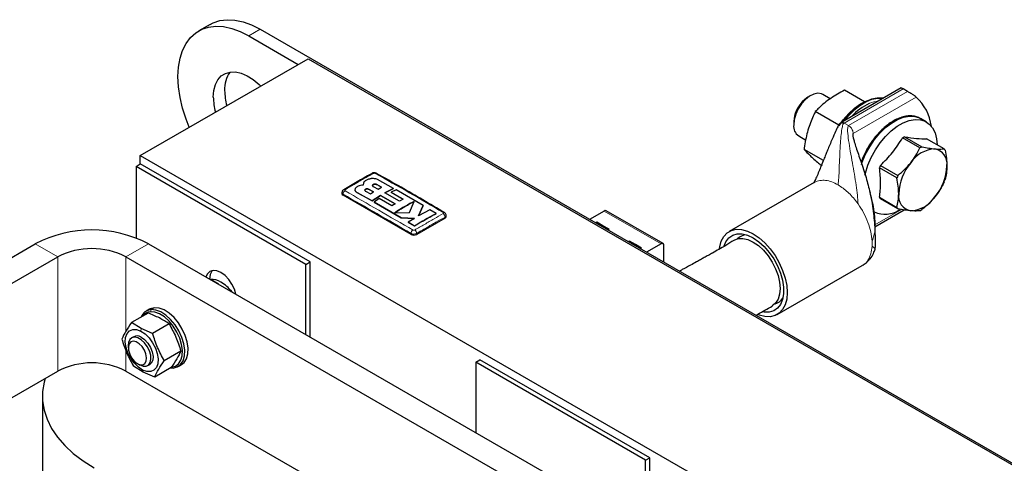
# Model space of a CAD drawing. Header units: millimetres. Extents: x 5 to 418, y 2 to 292.
# Tile 21 of 23: x 322 to 371, y 118 to 141. Entities that reach past the tile are written whole.
import ezdxf

# ---------------------------------------------------------------- set-up
doc = ezdxf.new("R2010")
doc.units = ezdxf.units.MM

msp = doc.modelspace()

# ---------------------------------------------------------------- linework, layer by layer
at = {"color": 7, "linetype": 'Continuous', "lineweight": 25}
for p, q in [((331.7197, 140.2901), (331.1541, 139.9635)), ((333.6539, 139.716), (336.1286, 138.2873)), ((334.2195, 140.0425), (383.0099, 111.8764)), ((328.2374, 133.7318), (336.6237, 138.5731)), ((336.6237, 138.5731), (379.0501, 114.0809)), ((362.7078, 136.5691), (362.3316, 136.7863)), ((366.2541, 137.1112), (363.2404, 135.3714)), ((364.4127, 136.4158), (363.4181, 136.9899)), ((366.5758, 136.9275), (366.3496, 137.0581)), ((361.7315, 136.7268), (361.5901, 136.6451)), ((363.1371, 135.2469), (361.9612, 135.9258)), ((360.8831, 135.4204), (360.8831, 135.2572)), ((367.5075, 135.4148), (367.2247, 135.5781)), ((361.1317, 134.7077), (361.4873, 134.5024)), ((367.191, 134.1079), (366.3215, 134.6098)), ((366.4208, 134.6671), (367.2903, 134.1652)), ((368.393, 134.0666), (367.5236, 134.5685)), ((362.3634, 133.4771), (361.4, 134.0333)), ((328.2374, 133.7318), (370.6638, 109.2396)), ((328.2374, 133.3072), (328.2374, 133.7318)), ((328.0253, 133.1848), (328.2374, 133.3072)), ((336.5106, 128.2863), (328.0253, 133.1848)), ((328.0253, 133.1848), (328.0253, 129.6081)), ((336.7227, 128.4088), (328.2374, 133.3072)), ((366.0385, 132.608), (365.1691, 133.1099)), ((365.2188, 133.2379), (366.0882, 132.736)), ((339.3839, 132.3529), (339.3647, 132.2542)), ((340.8946, 132.0846), (340.0917, 132.5257)), ((361.9035, 132.3801), (357.6609, 129.9309)), ((361.9067, 132.3751), (361.886, 132.36)), ((338.3117, 131.8762), (338.3117, 131.8255)), ((338.9628, 132.0189), (338.9628, 132.0157)), ((339.0698, 131.8733), (339.8179, 131.4607)), ((339.8179, 131.4574), (339.0698, 131.8701)), ((339.3627, 132.2775), (339.3627, 132.2742)), ((339.3647, 132.2509), (339.3692, 132.2738)), ((339.4843, 131.9516), (339.7305, 131.8206)), ((339.8883, 131.918), (339.6421, 132.0477)), ((339.6421, 132.0444), (339.8883, 131.9147)), ((339.7305, 131.8206), (339.8883, 131.918)), ((339.868, 132.1788), (340.1143, 132.0493)), ((340.2946, 132.1472), (340.0484, 132.278)), ((340.0484, 132.2747), (340.2946, 132.1439)), ((340.1143, 132.0493), (340.2946, 132.1472)), ((340.4592, 131.8634), (340.8946, 132.0846)), ((340.8946, 132.0813), (340.4592, 131.8601)), ((341.1915, 131.448), (340.4592, 131.8634)), ((341.0183, 132.0151), (340.7632, 131.8913)), ((340.7632, 131.8913), (341.3718, 131.5436)), ((340.7632, 131.8913), (340.7632, 131.888)), ((341.3718, 131.5403), (340.7632, 131.888)), ((340.8946, 132.0846), (340.8946, 132.0813)), ((342.3619, 131.2292), (341.0183, 132.0151)), ((341.7644, 129.7845), (338.3703, 131.7439)), ((339.8179, 131.4607), (340.2365, 131.7338)), ((340.2365, 131.7306), (339.8179, 131.4574)), ((339.8179, 131.4607), (339.8179, 131.4574)), ((340.1717, 131.5773), (339.9162, 131.4054)), ((339.9162, 131.4054), (341.2735, 130.6129)), ((339.9162, 131.4054), (339.9162, 131.4021)), ((341.2735, 130.6096), (339.9162, 131.4021)), ((340.8059, 131.2152), (340.1717, 131.5773)), ((340.2365, 131.7338), (340.969, 131.3182)), ((340.2365, 131.7338), (340.2365, 131.7306)), ((340.969, 131.3149), (340.2365, 131.7306)), ((341.3718, 131.5436), (341.1915, 131.448)), ((341.6888, 130.878), (341.9275, 131.4344)), ((365.1691, 131.6395), (366.0385, 131.1376)), ((366.0882, 131.0669), (365.2188, 131.5688)), ((340.969, 131.3182), (340.8059, 131.2152)), ((340.9362, 130.858), (341.6888, 130.878)), ((342.1416, 130.7128), (342.3619, 131.2292)), ((342.3619, 131.226), (342.1416, 130.7095)), ((342.7043, 131.0208), (342.1416, 130.7128)), ((342.3619, 131.2292), (342.3619, 131.226)), ((343.0152, 130.8296), (342.7043, 131.0208)), ((351.4164, 130.9555), (350.6884, 130.5353)), ((354.3589, 129.3244), (351.5164, 130.9654)), ((364.9418, 130.1602), (366.4094, 131.0074)), ((341.2735, 130.6129), (341.9291, 130.5865)), ((341.2735, 130.6129), (341.2735, 130.6096)), ((341.9291, 130.5833), (341.2735, 130.6096)), ((341.9291, 130.5865), (341.6275, 130.3981)), ((341.6275, 130.3981), (341.9385, 130.2074)), ((341.6275, 130.3981), (341.6275, 130.3948)), ((341.9385, 130.2041), (341.6275, 130.3948)), ((343.4614, 130.6009), (342.0472, 129.7845)), ((343.0152, 130.8296), (343.0152, 130.8263)), ((343.52, 130.6825), (343.52, 130.7333)), ((351.0487, 130.3922), (350.9968, 130.3622)), ((351.3527, 130.2167), (351.0487, 130.3922)), ((351.0487, 130.3273), (351.0487, 130.3922)), ((341.9385, 130.2074), (341.9385, 130.2041)), ((351.6568, 130.0411), (351.3527, 130.2167)), ((351.6049, 130.0112), (351.6568, 130.0411)), ((352.675, 129.4533), (352.6231, 129.4234)), ((352.9791, 129.2778), (352.675, 129.4533)), ((352.675, 129.3884), (352.675, 129.4533)), ((320.1623, 127.6819), (322.9907, 129.3147)), ((328.6475, 129.3147), (366.5485, 107.435)), ((353.2831, 129.1023), (352.9791, 129.2778)), ((353.2312, 129.0723), (353.2831, 129.1023)), ((354.259, 129.3145), (353.531, 128.8943)), ((354.4004, 128.3924), (354.4004, 129.2329)), ((321.2936, 127.0288), (324.1221, 128.6616)), ((327.5162, 128.6616), (365.4171, 106.7819)), ((336.5106, 128.2863), (336.7227, 128.4088)), ((336.7227, 124.653), (336.7227, 128.4088)), ((336.5106, 124.7755), (336.5106, 128.2863)), ((360.0607, 125.7738), (364.3033, 128.223)), ((364.2977, 128.2335), (364.3237, 128.2458)), ((328.6961, 126.0464), (328.5264, 125.9484)), ((328.6226, 125.8537), (327.7902, 125.3732)), ((328.2819, 125.0805), (327.7902, 125.3732)), ((328.8499, 124.8317), (328.2819, 125.0805)), ((329.6823, 125.3123), (328.8499, 124.8317)), ((327.9082, 124.6678), (327.8045, 124.6079)), ((327.6388, 124.2417), (327.6388, 124.1164)), ((330.2649, 123.9514), (329.4325, 123.4708)), ((344.9959, 123.3879), (345.208, 123.5103)), ((353.6933, 118.6119), (345.208, 123.5103)), ((328.3874, 122.9), (327.8957, 123.1928)), ((328.0959, 123.3245), (328.2044, 123.2619)), ((328.6044, 123.2223), (328.7081, 123.2821)), ((329.7878, 123.1319), (328.9554, 122.6513)), ((329.7452, 123.1073), (329.8804, 123.1038)), ((330.1263, 123.1771), (330.296, 123.275)), ((353.4811, 118.4894), (344.9959, 123.3879)), ((344.9959, 123.3879), (344.9959, 119.877)), ((321.2936, 121.313), (324.1221, 122.9458)), ((327.5162, 122.9458), (362.1957, 102.9257)), ((328.9554, 122.6513), (328.3874, 122.9)), ((323.3477, 121.7004), (323.3477, 92.2886)), ((353.4811, 118.4894), (353.6933, 118.6119)), ((353.6933, 114.8561), (353.6933, 118.6119)), ((353.4811, 114.9786), (353.4811, 118.4894))]:
    msp.add_line(p, q, dxfattribs=at)
at = {"color": 7, "linetype": 'Continuous', "lineweight": 18}
for p, q in [((334.2195, 140.0425), (333.6539, 139.716)), ((363.4004, 135.3556), (366.3496, 137.0581)), ((366.5758, 136.9275), (363.6267, 135.225)), ((363.853, 134.8331), (367.0056, 136.653)), ((363.4004, 135.3556), (363.6267, 135.225)), ((363.6267, 135.225), (363.7021, 135.1665)), ((363.853, 134.8331), (363.853, 134.6293)), ((339.0698, 131.8733), (339.0698, 131.8701)), ((339.6421, 132.0477), (339.6421, 132.0444)), ((340.0484, 132.278), (340.0484, 132.2747)), ((338.3703, 131.7439), (338.3703, 131.7948)), ((364.1009, 131.3111), (364.0246, 131.4157)), ((351.4164, 130.9555), (354.259, 129.3145)), ((366.2675, 131.0337), (364.9325, 130.263)), ((343.4614, 130.6009), (343.4614, 130.6518)), ((350.9968, 130.3572), (350.9968, 130.3622)), ((351.3527, 130.1517), (351.3527, 130.2167)), ((341.7644, 129.7845), (341.7644, 129.8354)), ((342.0472, 129.7845), (342.0472, 129.8354)), ((352.6231, 129.4184), (352.6231, 129.4234)), ((324.1221, 128.6616), (322.9907, 129.3147)), ((328.6475, 129.3147), (327.5162, 128.6616)), ((352.9791, 129.2129), (352.9791, 129.2778)), ((324.1221, 122.9458), (324.1221, 128.6616)), ((327.5162, 124.9456), (327.5162, 128.6616)), ((328.7434, 125.9161), (328.7723, 126.0217)), ((328.942, 126.1197), (328.7723, 126.0217)), ((328.2611, 124.9477), (328.2819, 125.0805)), ((327.5162, 122.9458), (327.5162, 123.9902)), ((328.3552, 123.0021), (328.3874, 122.9)), ((329.7962, 123.1441), (329.8804, 123.1038))]:
    msp.add_line(p, q, dxfattribs=at)
at = {"color": 7, "linetype": 'Continuous', "lineweight": 25, "flags": 128}
for points in [[(331.7197, 140.2901), (331.8751, 140.3692), (332.2111, 140.4792), (332.5765, 140.5234), (332.9658, 140.501), (333.3734, 140.4123), (333.7934, 140.2588), (334.2195, 140.0425)], [(330.68, 135.1419), (330.5233, 135.5432), (330.3481, 136.0939), (330.2211, 136.6379), (330.1441, 137.1673), (330.1183, 137.6743), (330.1441, 138.1515), (330.2211, 138.592), (330.3481, 138.9894), (330.5233, 139.3378), (330.7442, 139.6322), (331.0075, 139.8683), (331.3094, 140.0426), (331.6454, 140.1527), (332.0108, 140.1968), (332.4001, 140.1744), (332.8078, 140.0858), (333.2277, 139.9322), (333.6539, 139.716)], [(331.8861, 136.6538), (331.9115, 136.9841), (331.9871, 137.2755), (332.1106, 137.5197), (332.2785, 137.7097), (332.4859, 137.8399), (332.727, 137.9066), (332.9947, 137.9079), (333.2814, 137.8438), (333.5788, 137.7161), (333.8784, 137.5284), (334.1715, 137.2863), (334.2551, 137.2058)], [(362.3316, 136.7863), (362.2725, 136.8142), (362.0929, 136.8422), (361.8907, 136.8013), (361.6784, 136.6942), (361.4694, 136.5275), (361.277, 136.3118), (361.1131, 136.0607), (360.9881, 135.7898), (360.9098, 135.5162), (360.8831, 135.2572)], [(363.148, 135.2214), (363.3589, 135.5148), (363.6324, 135.8282), (363.9248, 136.0968), (364.2276, 136.3129), (364.5321, 136.4703), (364.8295, 136.5645), (364.8866, 136.5753)], [(365.3563, 136.5929), (365.3227, 136.5983), (365.0526, 136.6025), (364.7633, 136.5422), (364.4628, 136.419), (364.1593, 136.2362), (363.8609, 135.9988), (363.5759, 135.7133), (363.3448, 135.4317)], [(363.3179, 135.3954), (363.3121, 135.3875), (363.2737, 135.3342)], [(364.2643, 133.2791), (364.3079, 133.4034), (364.474, 133.7928), (364.6796, 134.1695), (364.9192, 134.5232), (365.1863, 134.8442), (365.4735, 135.1239), (365.773, 135.3545), (366.0766, 135.5298), (366.3761, 135.6449), (366.6633, 135.6969), (366.9304, 135.6842), (367.17, 135.6071), (367.2247, 135.5781)], [(364.4445, 132.7469), (364.4688, 132.8486), (364.5907, 133.2401), (364.7568, 133.6295), (364.9625, 134.0062), (365.2021, 134.3599), (365.4691, 134.6809), (365.7563, 134.9606), (366.0558, 135.1912), (366.3595, 135.3665), (366.659, 135.4817), (366.9461, 135.5336), (367.2132, 135.5209), (367.4528, 135.4438), (367.6585, 135.3046), (367.8245, 135.1069), (367.9465, 134.8562), (368.021, 134.5594), (368.0457, 134.2671)], [(350.9968, 130.3622), (350.9939, 130.3607), (350.9921, 130.3599)], [(351.6009, 130.0085), (351.6022, 130.0095), (351.6049, 130.0112)], [(357.1774, 129.0719), (357.1895, 129.1574), (357.2661, 129.4432), (357.3911, 129.6806), (357.5608, 129.8625), (357.77, 129.9833), (358.0123, 130.0393), (358.2804, 130.0289), (358.5661, 129.9524), (358.8608, 129.812)], [(352.6231, 129.4234), (352.6202, 129.4218), (352.6185, 129.4211)], [(357.4076, 129.2069), (357.4999, 129.4205), (357.6476, 129.6107), (357.8366, 129.741), (358.0605, 129.807), (358.3116, 129.8064), (358.5815, 129.7393), (358.8608, 129.6079)], [(357.8932, 129.4872), (357.9108, 129.4978), (358.1144, 129.5732), (358.3467, 129.5825), (358.5987, 129.5253), (358.8608, 129.4038), (359.1229, 129.2226), (359.3749, 128.9889), (359.6072, 128.7114), (359.8108, 128.4009), (359.9779, 128.0694), (360.102, 127.7295), (360.1785, 127.3943), (360.2043, 127.0768), (360.1785, 126.789), (360.102, 126.5421), (359.9779, 126.3455), (359.8108, 126.2069), (359.8039, 126.2029)], [(358.8608, 129.812), (359.1555, 129.6121), (359.4412, 129.3588), (359.7093, 129.0596), (359.9516, 128.7238), (360.1608, 128.3615), (360.3305, 127.9838), (360.4555, 127.602), (360.5321, 127.2278), (360.5579, 126.8727), (360.5321, 126.5472), (360.4555, 126.2615), (360.3305, 126.0241), (360.1608, 125.8422), (359.9516, 125.7214), (359.7093, 125.6653), (359.4412, 125.6758), (359.1555, 125.7523), (359.1, 125.7741)], [(358.8608, 129.6079), (359.1402, 129.4167), (359.41, 129.1723), (359.6611, 128.8829), (359.885, 128.5585), (360.074, 128.2099), (360.2217, 127.8492), (360.323, 127.4886), (360.3746, 127.1404), (360.3746, 126.8165), (360.323, 126.5278), (360.2217, 126.2842), (360.074, 126.094), (359.885, 125.9637), (359.6611, 125.8977), (359.41, 125.8983), (359.335, 125.9106)], [(353.2272, 129.0696), (353.2286, 129.0706), (353.2312, 129.0723)], [(333.0162, 126.7928), (332.9415, 127.0397), (332.8179, 127.2971), (332.6568, 127.5328), (332.4692, 127.7308), (332.2679, 127.8776), (332.0666, 127.9632), (331.879, 127.9818), (331.7179, 127.9321), (331.5943, 127.8174), (331.5197, 127.6567)], [(332.7431, 126.9895), (332.8054, 126.9205), (332.8154, 126.9087)], [(328.942, 126.1197), (328.7364, 126.0674), (328.6961, 126.0464)], [(329.8804, 123.1038), (330.086, 123.1561), (330.2536, 123.2788), (330.3746, 123.466), (330.443, 123.7082), (330.4555, 123.9932), (330.4113, 124.3067), (330.3128, 124.6331), (330.1648, 124.956), (329.9747, 125.2592), (329.7521, 125.5274), (329.5082, 125.7473), (329.2552, 125.9077), (329.0057, 126.0008), (328.7723, 126.0217)], [(330.296, 123.275), (330.4233, 123.3768), (330.5443, 123.564), (330.6127, 123.8061), (330.6252, 124.0911), (330.581, 124.4047), (330.4825, 124.7311), (330.3345, 125.054), (330.1444, 125.3571), (329.9218, 125.6254), (329.6779, 125.8452), (329.4249, 126.0057), (329.1754, 126.0987), (328.942, 126.1197)], [(329.7962, 123.1441), (329.9915, 123.1937), (330.1506, 123.3104), (330.2656, 123.4882), (330.3306, 123.7182), (330.3425, 123.989), (330.3005, 124.2869), (330.2069, 124.597), (330.0663, 124.9037), (329.8857, 125.1917), (329.6743, 125.4465), (329.4425, 125.6554), (329.2021, 125.8078), (328.9651, 125.8962), (328.7434, 125.9161)], [(328.3552, 123.0021), (328.1416, 123.1436), (327.9394, 123.3417), (327.7624, 123.5829), (327.6225, 123.8509), (327.5293, 124.1273), (327.4892, 124.3933), (327.505, 124.6308), (327.5754, 124.8237), (327.6958, 124.9587), (327.8579, 125.0266), (328.0507, 125.0229), (328.2611, 124.9477)], [(328.3725, 123.1943), (328.5243, 123.1916), (328.6476, 123.2532), (328.7315, 123.3736), (328.7687, 123.5421), (328.7557, 123.7438), (328.6937, 123.9606), (328.5882, 124.1735), (328.4487, 124.3633), (328.2874, 124.5134), (328.1188, 124.6102), (327.9578, 124.6454), (327.8187, 124.6156), (327.7139, 124.5236), (327.6527, 124.3775), (327.6388, 124.2417)], [(328.2611, 124.9477), (328.4746, 124.8063), (328.6768, 124.6082), (328.8539, 124.367), (328.9938, 124.099), (329.0869, 123.8226), (329.127, 123.5566), (329.1113, 123.319), (329.0408, 123.1262), (328.9205, 122.9912), (328.7583, 122.9233), (328.5655, 122.927), (328.3552, 123.0021)], [(328.2757, 124.6458), (328.4518, 124.5238), (328.6138, 124.3481), (328.7459, 124.1358), (328.8352, 123.9078), (328.8729, 123.6864), (328.8553, 123.4932), (328.7841, 123.3472), (328.7081, 123.2821)], [(328.2318, 123.2699), (328.3662, 123.2706), (328.4713, 123.3343), (328.5358, 123.4542), (328.5526, 123.6172), (328.5199, 123.8057), (328.4413, 123.9993), (328.3252, 124.177), (328.1843, 124.3195), (328.0339, 124.4114), (327.8902, 124.4428), (327.7688, 124.4101), (327.6828, 124.3171), (327.6416, 124.1737), (327.6497, 123.9955), (327.7061, 123.8018), (327.8048, 123.6136), (327.935, 123.4512), (328.0827, 123.3324), (328.2318, 123.2699)], [(328.2044, 123.2619), (328.2058, 123.2611), (328.3725, 123.1943)], [(323.479, 122.5746), (323.4321, 122.4022), (323.3571, 121.935), (323.3571, 121.4658), (323.4321, 120.9985), (323.5815, 120.5373), (323.8039, 120.086), (324.0975, 119.6484), (324.4598, 119.2284), (324.8877, 118.8294), (325.3776, 118.455), (325.9252, 118.1082)]]:
    msp.add_lwpolyline(points, dxfattribs=at)
at = {"color": 7, "linetype": 'Continuous', "lineweight": 18, "flags": 128}
msp.add_lwpolyline([(363.4109, 135.4698), (363.6016, 135.6985), (363.8866, 135.984), (364.1849, 136.2214), (364.4885, 136.4042), (364.789, 136.5274), (365.0783, 136.5877), (365.3416, 136.5844)], dxfattribs=at)
at = {"color": 7, "linetype": 'Continuous', "lineweight": 25}
for centre, radius, start, end in [((333.8954, 137.0643), 1.4461, 144.42709, 183.32746), ((335.5141, 137.0228), 3.0626, 180.79449, 195.08958), ((334.9484, 136.6962), 3.0626, 180.79449, 195.08958), ((362.3929, 135.3653), 1.5107, 122.09716, 177.90822), ((365.8966, 133.7158), 2.891, 115.34853, 137.19107), ((365.3947, 134.8955), 2.384, 7.26876, 47.49266), ((361.4565, 135.1857), 0.5778, 172.89125, 235.79657), ((367.2772, 133.0689), 1.8132, 118.18528, 121.80934), ((368.0258, 132.5142), 1.5517, 93.42954, 146.56509), ((368.1467, 132.567), 1.8132, 118.18528, 121.80934), ((367.7961, 133.3282), 0.7476, 350.74812, 79.45322), ((367.7849, 133.5864), 0.7748, 31.90636, 38.29498), ((368.7364, 131.6999), 2.6093, 140.22793, 177.36071), ((368.0931, 132.0491), 3.1105, 157.52994, 160.0587), ((365.9275, 133.3281), 2.6093, 320.22793, 357.36071), ((368.9625, 131.5472), 3.1105, 157.52994, 160.0587), ((365.5187, 133.5863), 3.1105, 337.52994, 340.0587), ((338.427, 131.9589), 0.0689, 55.20224, 114.88886), ((338.4118, 131.8355), 0.1006, 185.6948, 245.62534), ((365.8269, 132.049), 0.7748, 211.90636, 218.29498), ((366.8677, 131.6999), 0.7476, 170.74812, 259.45322), ((366.6381, 132.5138), 1.5517, 273.42954, 326.56509), ((343.4047, 130.816), 0.0689, 65.10638, 124.80255), ((351.475, 130.8737), 0.1006, 65.69288, 125.61758), ((365.4435, 132.0937), 1.2981, 245.62217, 304.39165), ((366.6963, 131.5471), 0.7748, 211.90636, 218.29498), ((366.3345, 132.5665), 1.8132, 298.18528, 301.80934), ((343.4199, 130.6925), 0.1006, 294.37466, 354.3052), ((325.8191, 123.8833), 6.1237, 62.49143, 117.50857), ((341.9058, 130.0574), 0.3074, 242.60967, 297.39033), ((358.5481, 129.102), 0.6608, 92.98278, 135.55487), ((325.8191, 125.4043), 3.6729, 62.48054, 117.51946), ((354.3142, 129.2469), 0.0873, 350.78596, 129.20329), ((332.308, 127.5952), 0.6074, 141.24392, 184.18197), ((331.8248, 126.7317), 0.8053, 56.61076, 96.35486), ((331.2481, 126.1127), 1.4869, 52.72885, 67.87449), ((331.2814, 125.7904), 1.8913, 36.5753, 58.55888), ((359.7866, 126.9566), 0.6608, 284.44026, 327.01134), ((328.8209, 125.4369), 0.5868, 94.75102, 158.35742), ((328.7742, 125.3889), 0.5281, 93.34406, 145.05848), ((328.073, 124.3392), 0.3675, 56.52734, 116.63833), ((325.8191, 119.6885), 3.6729, 62.48054, 117.51946)]:
    msp.add_arc(centre, radius, start, end, dxfattribs=at)
at = {"color": 7, "linetype": 'Continuous', "lineweight": 18}
for centre, radius, start, end in [((365.3048, 134.8863), 1.5802, 96.78006, 114.12874), ((339.8435, 132.7758), 0.0697, 55.56484, 114.44642), ((340.0082, 132.7761), 0.0694, 64.70125, 124.49974), ((338.5836, 131.7876), 0.2135, 123.32204, 178.0583), ((343.248, 130.6445), 0.2135, 1.96116, 56.68021), ((341.982, 129.8226), 0.218, 123.12781, 176.6323), ((341.8297, 129.8227), 0.2179, 3.34754, 56.86931), ((362.5386, 129.3238), 2.2619, 356.88145, 3.11855)]:
    msp.add_arc(centre, radius, start, end, dxfattribs=at)
at = {"color": 7, "linetype": 'Continuous', "lineweight": 25}
for points, knots in [([(363.4181, 136.9899), (363.1824, 136.8614), (362.7035, 136.6003), (362.2464, 136.2204), (362.0196, 135.9862), (361.9612, 135.9258)], [0, 0, 0, 0, 0.4185557, 0.8501619, 1, 1, 1, 1]), ([(366.3496, 137.0581), (366.3309, 137.0689), (366.2935, 137.0903), (366.2603, 137.1088), (366.2571, 137.1088), (366.2553, 137.1088)], [0, 0, 0, 0, 0.319223, 0.6368757, 1, 1, 1, 1]), ([(367.0056, 136.653), (366.9777, 136.6745), (366.9185, 136.7201), (366.8019, 136.7942), (366.6953, 136.858), (366.6241, 136.8996), (366.5893, 136.9197), (366.5758, 136.9275)], [0, 0, 0, 0, 0.27509591, 0.58364416, 0.76154144, 0.90764325, 1, 1, 1, 1]), ([(361.9612, 135.9258), (361.9258, 135.8527), (361.7838, 135.5593), (361.5744, 135.002), (361.453, 134.4234), (361.4082, 134.094), (361.4, 134.0333)], [0, 0, 0, 0, 0.1280361, 0.5135986, 0.9103184, 1, 1, 1, 1]), ([(363.2402, 135.3713), (363.224, 135.3587), (363.1567, 135.3066), (363.0744, 135.1487), (362.9486, 134.8907), (362.8198, 134.5845), (362.6871, 134.2707), (362.5803, 134.0115), (362.4814, 133.7691), (362.3754, 133.5073), (362.2615, 133.2236), (362.1381, 132.9209), (362.0384, 132.6868), (361.9655, 132.5273), (361.9205, 132.4344), (361.8961, 132.386), (361.9012, 132.3856), (361.9032, 132.3854)], [0, 0, 0, 0, 0.0161908, 0.0672586, 0.1340311, 0.2447517, 0.3260451, 0.4005661, 0.463812, 0.5309335, 0.6231092, 0.7082065, 0.8012089, 0.8500751, 0.9021107, 0.9611535, 1, 1, 1, 1]), ([(367.1652, 135.6049), (367.1011, 135.6333), (366.9657, 135.6933), (366.7313, 135.7186), (366.4788, 135.6991), (366.2191, 135.6299), (365.9591, 135.517), (365.7039, 135.3648), (365.4605, 135.1809), (365.2344, 134.9735), (365.0446, 134.7681), (364.8831, 134.5678), (364.7293, 134.3559), (364.6321, 134.1952), (364.5771, 134.1044)], [0, 0, 0, 0, 0.0841082, 0.177687, 0.2712154, 0.3640542, 0.4558114, 0.5461258, 0.6343233, 0.7183481, 0.7985681, 0.8567404, 0.9189733, 1, 1, 1, 1]), ([(363.853, 134.8331), (363.8491, 134.8298), (363.8405, 134.8223), (363.8332, 134.799), (363.8298, 134.7327), (363.8574, 134.5987), (363.9156, 134.3889), (364.0417, 133.9991), (364.2435, 133.4093), (364.4951, 132.6603), (364.6356, 132.1224), (364.702, 131.8683)], [0, 0, 0, 0, 0.0054271, 0.0122805, 0.0267121, 0.0772189, 0.1509812, 0.2449454, 0.4798705, 0.7543382, 1, 1, 1, 1]), ([(365.2188, 133.2379), (365.4269, 133.448), (365.8487, 133.8738), (366.1625, 134.3622), (366.3215, 134.6098)], [0, 0, 0, 0, 0.4932478, 1, 1, 1, 1]), ([(366.4208, 134.6671), (366.6289, 134.6354), (367.0508, 134.5712), (367.3646, 134.5694), (367.5236, 134.5685)], [0, 0, 0, 0, 0.4932478, 1, 1, 1, 1]), ([(361.4, 134.0333), (361.491, 133.9375), (361.6759, 133.7429), (362.0138, 133.4426), (362.238, 133.2536), (362.2957, 133.2049)], [0, 0, 0, 0, 0.4185557, 0.8501619, 1, 1, 1, 1]), ([(364.5771, 134.1044), (364.5114, 133.9832), (364.4192, 133.8131), (364.3143, 133.5722), (364.2723, 133.4555), (364.2485, 133.3896)], [0, 0, 0, 0, 0.5190811, 0.7283816, 1, 1, 1, 1]), ([(366.7309, 133.3692), (366.8187, 133.4867), (366.9961, 133.7238), (367.1256, 133.979), (367.191, 134.1079)], [0, 0, 0, 0, 0.4952208, 1, 1, 1, 1]), ([(367.2903, 134.1652), (367.4058, 134.1423), (367.6387, 134.0962), (367.8344, 134.0742), (367.933, 134.0632)], [0, 0, 0, 0, 0.4959401, 1, 1, 1, 1]), ([(367.933, 134.0632), (368.0208, 134.0575), (368.1982, 134.0461), (368.3277, 134.0597), (368.393, 134.0666)], [0, 0, 0, 0, 0.4952208, 1, 1, 1, 1]), ([(368.4427, 133.9959), (368.4684, 133.8613), (368.5201, 133.5899), (368.5294, 133.336), (368.534, 133.208)], [0, 0, 0, 0, 0.4959401, 1, 1, 1, 1]), ([(366.0882, 132.736), (366.2037, 132.8329), (366.4366, 133.0284), (366.6323, 133.255), (366.7309, 133.3692)], [0, 0, 0, 0, 0.4959401, 1, 1, 1, 1]), ([(339.8147, 132.8392), (339.7941, 132.8276), (339.3221, 132.5624), (338.8498, 132.2847), (338.3981, 132.0192)], [0, 0, 0, 0, 0.0437345, 1, 1, 1, 1]), ([(340.0364, 132.8383), (340.0345, 132.8398), (340.0177, 132.8534), (339.9714, 132.8647), (339.9006, 132.8698), (339.8438, 132.8576), (339.8182, 132.8405), (339.8152, 132.8385)], [0, 0, 0, 0, 0.0316046, 0.2835541, 0.5952648, 0.9527387, 1, 1, 1, 1]), ([(343.4336, 130.8756), (342.7123, 131.3009), (341.5801, 131.9685), (340.4479, 132.606), (340.0371, 132.8373)], [0, 0, 0, 0, 0.6371047, 1, 1, 1, 1]), ([(368.534, 133.208), (368.5295, 133.0875), (368.5205, 132.8441), (368.4688, 132.6324), (368.4427, 132.5255)], [0, 0, 0, 0, 0.4952208, 1, 1, 1, 1]), ([(339.7215, 132.563), (339.6675, 132.5482), (339.5595, 132.5186), (339.44, 132.4421), (339.4022, 132.3819), (339.3839, 132.3529)], [0, 0, 0, 0, 0.3407821, 0.6815687, 1, 1, 1, 1]), ([(340.0917, 132.5257), (340.0622, 132.5389), (340.003, 132.5652), (339.8903, 132.5812), (339.7934, 132.5781), (339.7396, 132.5668), (339.7215, 132.563)], [0, 0, 0, 0, 0.2851253, 0.5702516, 0.8553553, 1, 1, 1, 1]), ([(366.1299, 131.8201), (366.1254, 131.9458), (366.1163, 132.1996), (366.0646, 132.471), (366.0385, 132.608)], [0, 0, 0, 0, 0.4952208, 1, 1, 1, 1]), ([(368.393, 132.3975), (368.3289, 132.2709), (368.1995, 132.0157), (368.0223, 131.7785), (367.933, 131.6589)], [0, 0, 0, 0, 0.4959401, 1, 1, 1, 1]), ([(338.3985, 132.0206), (338.3962, 132.0197), (338.375, 132.0104), (338.3449, 131.9782), (338.3157, 131.9286), (338.3141, 131.8925), (338.3133, 131.8764)], [0, 0, 0, 0, 0.04244327, 0.39316873, 0.72953329, 1, 1, 1, 1]), ([(339.0698, 132.1689), (339.0436, 132.1501), (338.9913, 132.1124), (338.9584, 132.0422), (338.9655, 131.9712), (339.0071, 131.9126), (339.052, 131.8845), (339.0698, 131.8733)], [0, 0, 0, 0, 0.21459, 0.4291787, 0.6437975, 0.8584406, 1, 1, 1, 1]), ([(339.0698, 131.8701), (339.0442, 131.8876), (338.9929, 131.9228), (338.9611, 131.9767), (338.9661, 132.0078), (338.9674, 132.0155)], [0, 0, 0, 0, 0.4295286, 0.8590562, 1, 1, 1, 1]), ([(339.3647, 132.2542), (339.3211, 132.2502), (339.234, 132.2424), (339.1336, 132.2078), (339.0865, 132.1791), (339.0698, 132.1689)], [0, 0, 0, 0, 0.3919653, 0.7839447, 1, 1, 1, 1]), ([(339.6421, 132.0477), (339.6323, 132.0518), (339.6128, 132.06), (339.5755, 132.0642), (339.5375, 132.0615), (339.5022, 132.0517), (339.4739, 132.0361), (339.4556, 132.0164), (339.4494, 131.9947), (339.4562, 131.9736), (339.4704, 131.9594), (339.4816, 131.9531), (339.4843, 131.9516)], [0, 0, 0, 0, 0.107578, 0.2151551, 0.3227414, 0.4302646, 0.5376806, 0.6449866, 0.752213, 0.8594107, 0.9666405, 1, 1, 1, 1]), ([(339.453, 131.992), (339.453, 131.9968), (339.453, 132.0087), (339.4673, 132.0271), (339.4925, 132.0442), (339.526, 132.0559), (339.5637, 132.0609), (339.6012, 132.0586), (339.6272, 132.0516), (339.6392, 132.0458), (339.6421, 132.0444)], [0, 0, 0, 0, 0.0961106, 0.2390132, 0.3819254, 0.524921, 0.6680524, 0.8113341, 0.954728, 1, 1, 1, 1]), ([(340.0484, 132.278), (340.0372, 132.2828), (340.015, 132.2924), (339.9724, 132.2982), (339.929, 132.2964), (339.8888, 132.2869), (339.8563, 132.2708), (339.8354, 132.2498), (339.8282, 132.2264), (339.8358, 132.2034), (339.8521, 132.1877), (339.865, 132.1805), (339.868, 132.1788)], [0, 0, 0, 0, 0.1073587, 0.214721, 0.322003, 0.4292233, 0.5364373, 0.6436973, 0.7510459, 0.8585026, 0.9660513, 1, 1, 1, 1]), ([(339.8323, 132.2235), (339.8323, 132.2287), (339.8323, 132.2418), (339.8488, 132.2614), (339.8777, 132.2793), (339.9161, 132.291), (339.9591, 132.2953), (340.0019, 132.2915), (340.0315, 132.283), (340.0451, 132.2763), (340.0484, 132.2747)], [0, 0, 0, 0, 0.0969221, 0.2402573, 0.3834499, 0.5265101, 0.6694856, 0.8124432, 0.955456, 1, 1, 1, 1]), ([(364.9497, 129.0439), (364.9519, 129.0568), (364.9692, 129.1607), (364.9688, 129.485), (364.9609, 130.1065), (364.8929, 130.8067), (364.8042, 131.4395), (364.7355, 131.7457), (364.7023, 131.8941)], [0, 0, 0, 0, 0.0141495, 0.1139095, 0.351262, 0.6717216, 0.8408506, 1, 1, 1, 1]), ([(341.9275, 131.4344), (341.7804, 131.3617), (341.4499, 131.1984), (341.1194, 130.9794), (340.9362, 130.858)], [0, 0, 0, 0, 0.4454775, 1, 1, 1, 1]), ([(340.9362, 130.8547), (341.0832, 130.953), (341.4134, 131.1738), (341.7441, 131.3393), (341.9275, 131.4311)], [0, 0, 0, 0, 0.4451777, 1, 1, 1, 1]), ([(366.0385, 131.1376), (366.0642, 131.2425), (366.116, 131.4542), (366.1252, 131.6975), (366.1299, 131.8201)], [0, 0, 0, 0, 0.4959401, 1, 1, 1, 1]), ([(367.933, 131.6589), (367.8362, 131.5466), (367.6407, 131.3199), (367.4078, 131.1244), (367.2903, 131.0257)], [0, 0, 0, 0, 0.4952208, 1, 1, 1, 1]), ([(343.5187, 130.733), (343.5191, 130.7358), (343.5226, 130.7584), (343.5084, 130.7994), (343.4784, 130.8453), (343.4507, 130.8699), (343.4343, 130.878), (343.4336, 130.8783)], [0, 0, 0, 0, 0.04732688, 0.38760303, 0.68837044, 0.98724944, 1, 1, 1, 1]), ([(366.7309, 130.9649), (366.6341, 130.9758), (366.4386, 130.9977), (366.2057, 131.0437), (366.0882, 131.0669)], [0, 0, 0, 0, 0.4952208, 1, 1, 1, 1]), ([(367.191, 130.9683), (367.1268, 130.9615), (366.9974, 130.9479), (366.8202, 130.9592), (366.7309, 130.9649)], [0, 0, 0, 0, 0.49594008, 1, 1, 1, 1]), ([(341.9385, 130.2074), (342.0858, 130.2962), (342.4446, 130.5125), (342.8035, 130.7119), (343.0152, 130.8296)], [0, 0, 0, 0, 0.4103295, 1, 1, 1, 1]), ([(343.0152, 130.8263), (342.868, 130.7449), (342.5091, 130.5465), (342.1502, 130.3312), (341.9385, 130.2041)], [0, 0, 0, 0, 0.4100764, 1, 1, 1, 1]), ([(357.8931, 129.4872), (357.7579, 129.4036), (357.513, 129.2522), (357.1574, 129.0412), (356.8674, 128.8757), (356.6227, 128.7398), (356.419, 128.6273), (356.223, 128.5194), (355.9919, 128.3923), (355.6902, 128.2267), (355.4072, 128.0717), (355.2229, 127.9711), (355.1752, 127.9451)], [0, 0, 0, 0, 0.1687411, 0.3054635, 0.4276709, 0.5083616, 0.579392, 0.6478705, 0.7149271, 0.8148349, 0.9520942, 1, 1, 1, 1]), ([(364.3282, 128.2375), (364.3552, 128.2541), (364.4102, 128.2878), (364.5078, 128.366), (364.6086, 128.4617), (364.7467, 128.6163), (364.8708, 128.8202), (364.9256, 128.9755), (364.9498, 129.0441)], [0, 0, 0, 0, 0.09802316, 0.19989463, 0.31496629, 0.44896906, 0.75633867, 1, 1, 1, 1]), ([(364.7972, 129.2008), (364.85, 129.1583), (364.9559, 129.0735), (364.9475, 129.0565), (364.9433, 129.048)], [0, 0, 0, 0, 0.4997144, 1, 1, 1, 1]), ([(358.9989, 125.7377), (359.0289, 125.7557), (359.2934, 125.9137), (359.5651, 126.0677), (359.8059, 126.2041)], [0, 0, 0, 0, 0.1135398, 1, 1, 1, 1]), ([(329.6823, 125.3123), (329.5244, 125.4137), (329.2093, 125.6161), (328.8179, 125.7746), (328.6226, 125.8537)], [0, 0, 0, 0, 0.50087292, 1, 1, 1, 1]), ([(327.7902, 125.3732), (327.6916, 125.2256), (327.4945, 124.9304), (327.3735, 124.6793), (327.3131, 124.5537)], [0, 0, 0, 0, 0.4999949, 1, 1, 1, 1]), ([(329.6823, 125.3123), (329.7984, 125.0965), (330.0307, 124.6648), (330.1868, 124.1892), (330.2649, 123.9514)], [0, 0, 0, 0, 0.4999949, 1, 1, 1, 1]), ([(327.3131, 124.5537), (327.3911, 124.3159), (327.5472, 123.8402), (327.7795, 123.4086), (327.8957, 123.1928)], [0, 0, 0, 0, 0.4999949, 1, 1, 1, 1]), ([(329.4325, 123.4708), (329.3163, 123.6867), (329.084, 124.1183), (328.9279, 124.5939), (328.8499, 124.8317)], [0, 0, 0, 0, 0.4999949, 1, 1, 1, 1]), ([(330.2649, 123.9514), (330.2044, 123.8258), (330.0835, 123.5746), (329.8863, 123.2795), (329.7878, 123.1319)], [0, 0, 0, 0, 0.4999949, 1, 1, 1, 1]), ([(328.9554, 122.6513), (329.0158, 122.7769), (329.1368, 123.0281), (329.3339, 123.3232), (329.4325, 123.4708)], [0, 0, 0, 0, 0.4999949, 1, 1, 1, 1])]:
    msp.add_open_spline(points, degree=3, knots=knots, dxfattribs=at)
at = {"color": 7, "linetype": 'Continuous', "lineweight": 18}
for points, knots in [([(363.1034, 132.2613), (363.1141, 132.3737), (363.1379, 132.6254), (363.1567, 133.1096), (363.1784, 133.6525), (363.2033, 134.1877), (363.2367, 134.657), (363.2768, 135.0103), (363.3232, 135.2241), (363.3655, 135.3242), (363.3902, 135.3464), (363.4004, 135.3556)], [0, 0, 0, 0, 0.1308409, 0.2927561, 0.4701106, 0.6460124, 0.7859051, 0.8995888, 0.969056, 0.9871386, 1, 1, 1, 1]), ([(363.2402, 135.3712), (363.2403, 135.3713), (363.2567, 135.3902), (363.3135, 135.3924), (363.3715, 135.3679), (363.4004, 135.3556)], [0, 0, 0, 0, 0.0018352, 0.5009176, 1, 1, 1, 1]), ([(363.6267, 135.225), (363.6204, 135.2196), (363.6058, 135.2073), (363.5908, 135.1698), (363.5746, 135.0832), (363.5781, 134.8514), (363.6257, 134.4639), (363.7121, 133.933), (363.8124, 133.3692), (363.9133, 132.8007), (364.0002, 132.2647), (364.0712, 131.7752), (364.0917, 131.4553), (364.1009, 131.3111)], [0, 0, 0, 0, 0.0064426, 0.0149796, 0.0331122, 0.0795926, 0.2011376, 0.3402578, 0.4956822, 0.6383004, 0.7755454, 0.8988655, 1, 1, 1, 1]), ([(339.8829, 132.8333), (339.7205, 132.7432), (339.3957, 132.563), (338.9237, 132.2901), (338.6154, 132.105), (338.4664, 132.0155)], [0, 0, 0, 0, 0.3404988, 0.6810495, 1, 1, 1, 1]), ([(339.9688, 132.8333), (339.9655, 132.835), (339.9569, 132.8391), (339.9397, 132.8429), (339.9191, 132.8435), (339.8989, 132.8405), (339.8882, 132.8357), (339.8829, 132.8333)], [0, 0, 0, 0, 0.14056682, 0.35532754, 0.57084354, 0.78604362, 1, 1, 1, 1]), ([(343.3654, 130.8726), (342.805, 131.2085), (341.6843, 131.8803), (340.5406, 132.5157), (339.9688, 132.8333)], [0, 0, 0, 0, 0.5000392, 1, 1, 1, 1]), ([(363.1034, 132.2613), (362.9969, 132.316), (362.7837, 132.4255), (362.4743, 132.4975), (362.1913, 132.4901), (361.9992, 132.4459), (361.9182, 132.3839), (361.9067, 132.3751)], [0, 0, 0, 0, 0.2400406, 0.4800813, 0.7201219, 0.9601625, 1, 1, 1, 1]), ([(338.3703, 131.7948), (338.3562, 131.8048), (338.3281, 131.8249), (338.3107, 131.8548), (338.3135, 131.872), (338.3142, 131.8763)], [0, 0, 0, 0, 0.42902536, 0.85806528, 1, 1, 1, 1]), ([(338.4664, 132.0155), (338.4635, 132.0135), (338.4562, 132.0085), (338.4494, 131.9985), (338.4483, 131.9866), (338.4536, 131.975), (338.4621, 131.969), (338.4663, 131.9659)], [0, 0, 0, 0, 0.1406564, 0.3555028, 0.5710316, 0.7861708, 1, 1, 1, 1]), ([(338.4663, 131.9659), (339.0267, 131.6416), (340.1474, 130.993), (341.2911, 130.3344), (341.8629, 130.0052)], [0, 0, 0, 0, 0.500039, 1, 1, 1, 1]), ([(364.702, 131.8683), (364.7235, 131.7917), (364.8307, 131.4089), (364.9272, 130.8543), (364.9589, 130.233), (364.9324, 129.8129), (364.8401, 129.563), (364.7972, 129.4469)], [0, 0, 0, 0, 0.10130842, 0.50644914, 0.69317416, 0.85732532, 1, 1, 1, 1]), ([(341.7644, 129.8354), (341.1987, 130.1683), (340.0674, 130.834), (338.936, 131.4745), (338.3703, 131.7948)], [0, 0, 0, 0, 0.499961, 1, 1, 1, 1]), ([(343.3653, 130.823), (343.3682, 130.8249), (343.3755, 130.8297), (343.3823, 130.8396), (343.3834, 130.8514), (343.3781, 130.8632), (343.3696, 130.8694), (343.3654, 130.8726)], [0, 0, 0, 0, 0.1406569, 0.35550383, 0.57103286, 0.78617163, 1, 1, 1, 1]), ([(341.9488, 130.0052), (342.1112, 130.0988), (342.436, 130.2862), (342.908, 130.5587), (343.2163, 130.7368), (343.3653, 130.823)], [0, 0, 0, 0, 0.3404987, 0.6810489, 1, 1, 1, 1]), ([(343.4614, 130.6518), (343.3111, 130.5668), (343.0002, 130.3909), (342.5288, 130.1189), (342.2077, 129.9299), (342.0472, 129.8354)], [0, 0, 0, 0, 0.3189779, 0.6594764, 1, 1, 1, 1]), ([(343.5175, 130.7332), (343.5175, 130.7245), (343.5174, 130.7028), (343.4954, 130.6743), (343.4711, 130.6582), (343.4614, 130.6518)], [0, 0, 0, 0, 0.28750944, 0.7171754, 1, 1, 1, 1]), ([(341.8629, 130.0052), (341.8662, 130.0035), (341.8748, 129.9992), (341.892, 129.9952), (341.9126, 129.9945), (341.9328, 129.9976), (341.9435, 130.0027), (341.9488, 130.0052)], [0, 0, 0, 0, 0.140567, 0.3553278, 0.5708439, 0.7860438, 1, 1, 1, 1]), ([(342.0472, 129.8354), (342.0298, 129.8271), (341.9948, 129.8104), (341.9281, 129.8), (341.8602, 129.8022), (341.8035, 129.8155), (341.7755, 129.8298), (341.7644, 129.8354)], [0, 0, 0, 0, 0.2146728, 0.4293525, 0.6440267, 0.8586958, 1, 1, 1, 1]), ([(364.3237, 128.2458), (364.3416, 128.2536), (364.4527, 128.3026), (364.5985, 128.4906), (364.7508, 128.7982), (364.7817, 129.0666), (364.7972, 129.2008)], [0, 0, 0, 0, 0.0599304, 0.373287, 0.6866435, 1, 1, 1, 1])]:
    msp.add_open_spline(points, degree=3, knots=knots, dxfattribs=at)
for points in [[(363.7021, 135.1665), (363.7233, 135.143), (363.7658, 135.0962), (363.8141, 135.0085), (363.8468, 134.9171), (363.8509, 134.8611), (363.853, 134.8331)], [(364.0246, 131.4157), (363.8809, 131.5894), (363.5935, 131.9367), (363.2668, 132.1531), (363.1034, 132.2613)], [(364.7972, 129.4469), (364.7815, 129.5988), (364.7501, 129.9026), (364.6011, 130.3878), (364.3891, 130.8693), (364.197, 131.1639), (364.1009, 131.3111)]]:
    msp.add_open_spline(points, degree=3, dxfattribs=at)
at = {"color": 7, "linetype": 'Continuous', "lineweight": 25}
msp.add_open_spline([(365.1691, 131.6395), (365.1962, 131.8689), (365.2503, 132.3279), (365.1962, 132.8492), (365.1691, 133.1099)], degree=3, dxfattribs=at)

doc.saveas('drawing.dxf')
